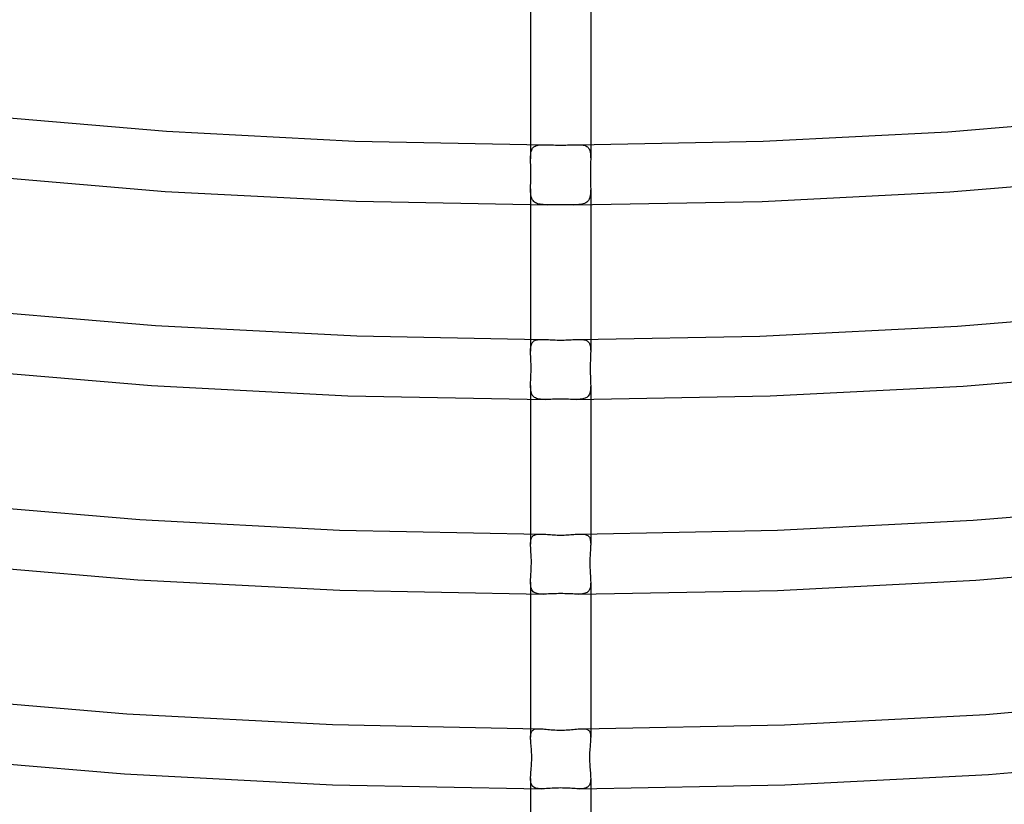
# Model space of a CAD drawing. Header units: millimetres. Extents: x -305 to 305, y -173 to 291.
# Tile 26 of 95: x -36 to 30, y 42 to 94. Entities that reach past the tile are written whole.
import ezdxf

# ---------------------------------------------------------------- set-up
doc = ezdxf.new("R2010")
doc.units = ezdxf.units.MM
doc.layers.add('HIDDEN', color=7, linetype='Continuous')
doc.layers.add('THICK', color=7, linetype='Continuous')

msp = doc.modelspace()

# ---------------------------------------------------------------- linework, layer by layer
at = {"layer": 'HIDDEN'}
for p, q in [((-2, 86.004), (-2, 85.062)), ((-1.786, 85.849), (-1.739, 85.883)), ((-1.739, 85.883), (-1.688, 85.912)), ((-1.688, 85.912), (-1.631, 85.936)), ((-1.631, 85.936), (-1.569, 85.956)), ((-1.569, 85.956), (-1.502, 85.972)), ((-1.502, 85.972), (-1.43, 85.984)), ((-1.43, 85.984), (-1.354, 85.992)), ((-1.354, 85.992), (-1.273, 85.998)), ((-1.273, 85.998), (-1.189, 86)), ((-1.189, 86), (-1.102, 86.001)), ((1.101, 86.001), (1.188, 86)), ((1.188, 86), (1.271, 85.998)), ((1.271, 85.998), (1.35, 85.992)), ((1.35, 85.992), (1.426, 85.984)), ((1.426, 85.984), (1.497, 85.973)), ((1.497, 85.973), (1.563, 85.958)), ((1.563, 85.958), (1.625, 85.939)), ((1.625, 85.939), (1.682, 85.915)), ((1.682, 85.915), (1.735, 85.886)), ((1.735, 85.886), (1.782, 85.852)), ((2, 86.004), (2, 85.062)), ((-1.999, 85.15), (-1.997, 85.235)), ((-1.997, 85.235), (-1.992, 85.316)), ((-1.992, 85.316), (-1.985, 85.394)), ((-1.985, 85.394), (-1.974, 85.467)), ((-1.974, 85.467), (-1.961, 85.537)), ((-1.961, 85.537), (-1.943, 85.601)), ((-1.943, 85.601), (-1.921, 85.661)), ((-1.921, 85.661), (-1.895, 85.715)), ((-1.895, 85.715), (-1.864, 85.765)), ((-1.864, 85.765), (-1.828, 85.809)), ((-1.828, 85.809), (-1.786, 85.849)), ((1.782, 85.852), (1.824, 85.814)), ((1.824, 85.814), (1.86, 85.77)), ((1.86, 85.77), (1.892, 85.721)), ((1.892, 85.721), (1.919, 85.666)), ((1.919, 85.666), (1.941, 85.606)), ((1.941, 85.606), (1.959, 85.542)), ((1.959, 85.542), (1.974, 85.472)), ((1.974, 85.472), (1.984, 85.398)), ((1.984, 85.398), (1.992, 85.32)), ((1.992, 85.32), (1.997, 85.238)), ((1.997, 85.238), (1.999, 85.152)), ((-2, 85.062), (-1.999, 85.15)), ((-2, 85.053), (-2, 85.062)), ((-2, 85.043), (-2, 85.053)), ((-2, 85.033), (-2, 85.043)), ((-2, 85.024), (-2, 85.033)), ((-2, 85.014), (-2, 85.024)), ((-2, 85.005), (-2, 85.014)), ((-1.998, 84.9), (-2, 85.005)), ((-1.996, 84.791), (-1.998, 84.9)), ((-1.993, 84.678), (-1.996, 84.791)), ((-1.99, 84.561), (-1.993, 84.678)), ((-1.987, 84.441), (-1.99, 84.561)), ((1.991, 84.603), (1.987, 84.461)), ((1.994, 84.742), (1.991, 84.603)), ((1.998, 84.876), (1.994, 84.742)), ((2, 85.005), (1.998, 84.876)), ((1.999, 85.152), (2, 85.062)), ((2, 85.062), (2, 85.053)), ((2, 85.053), (2, 85.043)), ((2, 85.043), (2, 85.033)), ((2, 85.033), (2, 85.024)), ((2, 85.024), (2, 85.014)), ((2, 85.014), (2, 85.005)), ((-1.984, 84.316), (-1.987, 84.441)), ((-1.985, 83.802), (-1.983, 83.93)), ((-1.983, 84.189), (-1.984, 84.316)), ((-1.982, 84.06), (-1.983, 84.189)), ((-1.983, 83.93), (-1.982, 84.06)), ((1.983, 84.171), (1.982, 84.024)), ((1.982, 84.024), (1.984, 83.876)), ((1.984, 84.317), (1.983, 84.171)), ((1.987, 84.461), (1.984, 84.317)), ((-1.999, 83.184), (-1.997, 83.303)), ((-1.997, 83.303), (-1.994, 83.424)), ((-1.994, 83.424), (-1.991, 83.548)), ((-1.991, 83.548), (-1.988, 83.674)), ((-1.988, 83.674), (-1.985, 83.802)), ((1.984, 83.876), (1.986, 83.73)), ((1.986, 83.73), (1.989, 83.589)), ((1.989, 83.589), (1.993, 83.452)), ((1.993, 83.452), (1.996, 83.319)), ((1.996, 83.319), (1.999, 83.191)), ((-2, 83.07), (-1.999, 83.184)), ((-1.999, 82.96), (-2, 83.07)), ((-2, 83.07), (-2, 82.004)), ((-1.995, 82.854), (-1.999, 82.96)), ((-1.988, 82.753), (-1.995, 82.854)), ((-1.977, 82.658), (-1.988, 82.753)), ((-1.961, 82.569), (-1.977, 82.658)), ((1.972, 82.626), (1.952, 82.53)), ((1.986, 82.728), (1.972, 82.626)), ((1.994, 82.836), (1.986, 82.728)), ((1.999, 82.95), (1.994, 82.836)), ((1.999, 83.191), (2, 83.069)), ((2, 83.069), (1.999, 82.95)), ((2, 83.07), (2, 82.004)), ((-1.94, 82.486), (-1.961, 82.569)), ((-1.912, 82.409), (-1.94, 82.486)), ((-1.878, 82.339), (-1.912, 82.409)), ((-1.838, 82.277), (-1.878, 82.339)), ((-1.791, 82.222), (-1.838, 82.277)), ((-1.736, 82.174), (-1.791, 82.222)), ((-1.674, 82.133), (-1.736, 82.174)), ((-1.605, 82.098), (-1.674, 82.133)), ((-1.529, 82.07), (-1.605, 82.098)), ((-1.447, 82.048), (-1.529, 82.07)), ((-1.36, 82.031), (-1.447, 82.048)), ((-1.266, 82.019), (-1.36, 82.031)), ((-1.167, 82.01), (-1.266, 82.019)), ((-1.064, 82.004), (-1.167, 82.01)), ((-0.957, 82.001), (-1.064, 82.004)), ((-0.846, 82), (-0.957, 82.001)), ((0.971, 82.001), (0.846, 82)), ((1.091, 82.005), (0.971, 82.001)), ((1.205, 82.013), (1.091, 82.005)), ((1.312, 82.024), (1.205, 82.013)), ((1.414, 82.041), (1.312, 82.024)), ((1.508, 82.064), (1.414, 82.041)), ((1.593, 82.094), (1.508, 82.064)), ((1.67, 82.131), (1.593, 82.094)), ((1.739, 82.176), (1.67, 82.131)), ((1.799, 82.23), (1.739, 82.176)), ((1.85, 82.293), (1.799, 82.23)), ((1.892, 82.364), (1.85, 82.293)), ((1.926, 82.443), (1.892, 82.364)), ((1.952, 82.53), (1.926, 82.443)), ((-2, 73.044), (-2, 72.247)), ((-1.922, 72.759), (-1.894, 72.812)), ((-1.894, 72.812), (-1.86, 72.858)), ((-1.86, 72.858), (-1.821, 72.899)), ((-1.821, 72.899), (-1.775, 72.934)), ((-1.775, 72.934), (-1.724, 72.964)), ((-1.724, 72.964), (-1.667, 72.988)), ((-1.667, 72.988), (-1.605, 73.007)), ((-1.605, 73.007), (-1.537, 73.021)), ((-1.537, 73.021), (-1.464, 73.031)), ((-1.464, 73.031), (-1.386, 73.038)), ((-1.386, 73.038), (-1.303, 73.041)), ((1.305, 73.041), (1.387, 73.038)), ((1.387, 73.038), (1.464, 73.032)), ((1.464, 73.032), (1.536, 73.021)), ((1.536, 73.021), (1.604, 73.007)), ((1.604, 73.007), (1.667, 72.988)), ((1.667, 72.988), (1.724, 72.964)), ((1.724, 72.964), (1.775, 72.934)), ((1.775, 72.934), (1.82, 72.9)), ((1.82, 72.9), (1.859, 72.859)), ((1.859, 72.859), (1.894, 72.812)), ((1.894, 72.812), (1.922, 72.76)), ((1.922, 72.76), (1.946, 72.702)), ((2, 73.044), (2, 72.247)), ((-2, 72.247), (-1.999, 72.334)), ((-2, 72.215), (-2, 72.247)), ((-2, 72.182), (-2, 72.215)), ((-1.999, 72.148), (-2, 72.182)), ((-1.999, 72.334), (-1.995, 72.417)), ((-1.998, 72.115), (-1.999, 72.148)), ((-1.997, 72.08), (-1.998, 72.115)), ((-1.995, 72.417), (-1.989, 72.495)), ((-1.989, 72.495), (-1.979, 72.569)), ((-1.979, 72.569), (-1.964, 72.638)), ((-1.964, 72.638), (-1.946, 72.702)), ((-1.946, 72.702), (-1.922, 72.759)), ((1.946, 72.702), (1.964, 72.638)), ((1.964, 72.638), (1.978, 72.57)), ((1.978, 72.57), (1.989, 72.496)), ((1.989, 72.496), (1.995, 72.417)), ((1.995, 72.417), (1.999, 72.334)), ((1.998, 72.114), (1.997, 72.08)), ((1.999, 72.148), (1.998, 72.114)), ((1.999, 72.334), (2, 72.247)), ((2, 72.181), (1.999, 72.148)), ((2, 72.247), (2, 72.214)), ((2, 72.214), (2, 72.181)), ((-1.996, 72.045), (-1.997, 72.08)), ((-1.992, 71.928), (-1.996, 72.045)), ((-1.986, 71.806), (-1.992, 71.928)), ((-1.981, 71.678), (-1.986, 71.806)), ((-1.976, 71.546), (-1.981, 71.678)), ((-1.971, 71.41), (-1.976, 71.546)), ((1.974, 71.487), (1.97, 71.364)), ((1.978, 71.607), (1.974, 71.487)), ((1.983, 71.723), (1.978, 71.607)), ((1.987, 71.834), (1.983, 71.723)), ((1.992, 71.942), (1.987, 71.834)), ((1.996, 72.045), (1.992, 71.942)), ((1.997, 72.08), (1.996, 72.045)), ((-1.974, 70.714), (-1.971, 70.853)), ((-1.969, 71.271), (-1.971, 71.41)), ((-1.971, 70.853), (-1.968, 70.992)), ((-1.968, 71.132), (-1.969, 71.271)), ((-1.968, 70.992), (-1.968, 71.132)), ((1.968, 71.237), (1.967, 71.107)), ((1.967, 71.107), (1.968, 70.978)), ((1.97, 71.364), (1.968, 71.237)), ((1.968, 70.978), (1.971, 70.852)), ((1.971, 70.852), (1.974, 70.728)), ((-1.999, 70.073), (-1.995, 70.192)), ((-1.995, 70.192), (-1.991, 70.315)), ((-1.991, 70.315), (-1.985, 70.444)), ((-1.985, 70.444), (-1.979, 70.577)), ((-1.979, 70.577), (-1.974, 70.714)), ((1.974, 70.728), (1.978, 70.607)), ((1.978, 70.607), (1.983, 70.49)), ((1.983, 70.49), (1.988, 70.377)), ((1.988, 70.377), (1.992, 70.267)), ((1.992, 70.267), (1.996, 70.161)), ((1.996, 70.161), (1.999, 70.058)), ((-2, 69.96), (-1.999, 70.073)), ((-1.998, 69.852), (-2, 69.96)), ((-2, 69.96), (-2, 69.045)), ((-1.993, 69.75), (-1.998, 69.852)), ((-1.984, 69.654), (-1.993, 69.75)), ((-1.969, 69.564), (-1.984, 69.654)), ((-1.948, 69.48), (-1.969, 69.564)), ((1.96, 69.521), (1.939, 69.45)), ((1.976, 69.598), (1.96, 69.521)), ((1.987, 69.681), (1.976, 69.598)), ((1.995, 69.769), (1.987, 69.681)), ((1.999, 69.862), (1.995, 69.769)), ((1.999, 70.058), (2, 69.96)), ((2, 69.96), (1.999, 69.862)), ((2, 69.96), (2, 69.045)), ((-1.921, 69.404), (-1.948, 69.48)), ((-1.887, 69.336), (-1.921, 69.404)), ((-1.845, 69.275), (-1.887, 69.336)), ((-1.795, 69.223), (-1.845, 69.275)), ((-1.738, 69.177), (-1.795, 69.223)), ((-1.672, 69.14), (-1.738, 69.177)), ((-1.6, 69.11), (-1.672, 69.14)), ((-1.519, 69.086), (-1.6, 69.11)), ((-1.432, 69.068), (-1.519, 69.086)), ((-1.338, 69.055), (-1.432, 69.068)), ((-1.239, 69.047), (-1.338, 69.055)), ((-1.134, 69.043), (-1.239, 69.047)), ((-1.024, 69.041), (-1.134, 69.043)), ((1.124, 69.043), (1.024, 69.041)), ((1.219, 69.046), (1.124, 69.043)), ((1.31, 69.053), (1.219, 69.046)), ((1.396, 69.063), (1.31, 69.053)), ((1.477, 69.076), (1.396, 69.063)), ((1.553, 69.095), (1.477, 69.076)), ((1.623, 69.119), (1.553, 69.095)), ((1.687, 69.148), (1.623, 69.119)), ((1.745, 69.182), (1.687, 69.148)), ((1.796, 69.223), (1.745, 69.182)), ((1.841, 69.27), (1.796, 69.223)), ((1.879, 69.324), (1.841, 69.27)), ((1.912, 69.384), (1.879, 69.324)), ((1.939, 69.45), (1.912, 69.384)), ((-2, 60.086), (-2, 59.407)), ((-1.987, 59.638), (-1.975, 59.705)), ((-1.975, 59.705), (-1.959, 59.767)), ((-1.959, 59.767), (-1.938, 59.823)), ((-1.938, 59.823), (-1.912, 59.873)), ((-1.912, 59.873), (-1.88, 59.918)), ((-1.88, 59.918), (-1.842, 59.957)), ((-1.842, 59.957), (-1.799, 59.99)), ((-1.799, 59.99), (-1.75, 60.018)), ((-1.75, 60.018), (-1.696, 60.04)), ((-1.696, 60.04), (-1.636, 60.057)), ((-1.636, 60.057), (-1.571, 60.069)), ((-1.571, 60.069), (-1.5, 60.077)), ((-1.5, 60.077), (-1.424, 60.082)), ((-1.424, 60.082), (-1.344, 60.083)), ((1.344, 60.083), (1.424, 60.082)), ((1.424, 60.082), (1.5, 60.077)), ((1.5, 60.077), (1.57, 60.069)), ((1.57, 60.069), (1.636, 60.057)), ((1.636, 60.057), (1.697, 60.039)), ((1.697, 60.039), (1.751, 60.017)), ((1.751, 60.017), (1.8, 59.99)), ((1.8, 59.99), (1.843, 59.957)), ((1.843, 59.957), (1.88, 59.918)), ((1.88, 59.918), (1.912, 59.873)), ((1.912, 59.873), (1.938, 59.822)), ((1.938, 59.822), (1.959, 59.766)), ((1.959, 59.766), (1.975, 59.705)), ((1.975, 59.705), (1.987, 59.638)), ((2, 60.086), (2, 59.407)), ((-2, 59.407), (-1.999, 59.488)), ((-2, 59.357), (-2, 59.407)), ((-1.998, 59.305), (-2, 59.357)), ((-1.999, 59.488), (-1.994, 59.565)), ((-1.997, 59.252), (-1.998, 59.305)), ((-1.994, 59.198), (-1.997, 59.252)), ((-1.994, 59.565), (-1.987, 59.638)), ((-1.991, 59.143), (-1.994, 59.198)), ((-1.988, 59.086), (-1.991, 59.143)), ((-1.981, 58.976), (-1.988, 59.086)), ((1.988, 59.086), (1.981, 58.977)), ((1.987, 59.638), (1.994, 59.565)), ((1.991, 59.142), (1.988, 59.086)), ((1.994, 59.198), (1.991, 59.142)), ((1.994, 59.565), (1.999, 59.488)), ((1.997, 59.252), (1.994, 59.198)), ((1.998, 59.305), (1.997, 59.252)), ((2, 59.357), (1.998, 59.305)), ((1.999, 59.488), (2, 59.407)), ((2, 59.407), (2, 59.357)), ((-1.974, 58.861), (-1.981, 58.976)), ((-1.967, 58.742), (-1.974, 58.861)), ((-1.96, 58.618), (-1.967, 58.742)), ((-1.954, 58.49), (-1.96, 58.618)), ((-1.95, 58.359), (-1.954, 58.49)), ((-1.949, 58.225), (-1.95, 58.359)), ((1.951, 58.366), (1.948, 58.232)), ((1.955, 58.497), (1.951, 58.366)), ((1.96, 58.623), (1.955, 58.497)), ((1.967, 58.746), (1.96, 58.623)), ((1.974, 58.864), (1.967, 58.746)), ((1.981, 58.977), (1.974, 58.864)), ((-1.967, 57.565), (-1.96, 57.695)), ((-1.96, 57.695), (-1.954, 57.826)), ((-1.954, 57.826), (-1.951, 57.959)), ((-1.951, 57.959), (-1.949, 58.092)), ((-1.949, 58.092), (-1.949, 58.225)), ((1.948, 58.232), (1.949, 58.098)), ((1.949, 58.098), (1.951, 57.965)), ((1.951, 57.965), (1.954, 57.832)), ((1.954, 57.832), (1.96, 57.7)), ((1.96, 57.7), (1.966, 57.57)), ((-1.999, 56.977), (-1.995, 57.085)), ((-1.995, 57.085), (-1.989, 57.198)), ((-1.989, 57.198), (-1.982, 57.316)), ((-1.982, 57.316), (-1.974, 57.438)), ((-1.974, 57.438), (-1.967, 57.565)), ((1.966, 57.57), (1.974, 57.442)), ((1.974, 57.442), (1.981, 57.319)), ((1.981, 57.319), (1.989, 57.2)), ((1.989, 57.2), (1.994, 57.086)), ((1.994, 57.086), (1.999, 56.977)), ((-2, 56.873), (-1.999, 56.977)), ((-1.998, 56.771), (-2, 56.873)), ((-2, 56.873), (-2, 56.086)), ((-1.992, 56.675), (-1.998, 56.771)), ((-1.98, 56.585), (-1.992, 56.675)), ((-1.963, 56.501), (-1.98, 56.585)), ((-1.939, 56.426), (-1.963, 56.501)), ((-1.907, 56.358), (-1.939, 56.426)), ((1.939, 56.425), (1.907, 56.357)), ((1.963, 56.501), (1.939, 56.425)), ((1.98, 56.584), (1.963, 56.501)), ((1.992, 56.674), (1.98, 56.584)), ((1.998, 56.77), (1.992, 56.674)), ((2, 56.873), (1.998, 56.77)), ((1.999, 56.977), (2, 56.873)), ((2, 56.873), (2, 56.086)), ((-1.868, 56.298), (-1.907, 56.358)), ((-1.821, 56.246), (-1.868, 56.298)), ((-1.765, 56.202), (-1.821, 56.246)), ((-1.702, 56.166), (-1.765, 56.202)), ((-1.631, 56.138), (-1.702, 56.166)), ((-1.552, 56.116), (-1.631, 56.138)), ((-1.465, 56.1), (-1.552, 56.116)), ((-1.372, 56.09), (-1.465, 56.1)), ((-1.273, 56.084), (-1.372, 56.09)), ((-1.168, 56.082), (-1.273, 56.084)), ((1.272, 56.084), (1.167, 56.082)), ((1.372, 56.09), (1.272, 56.084)), ((1.465, 56.1), (1.372, 56.09)), ((1.551, 56.116), (1.465, 56.1)), ((1.63, 56.137), (1.551, 56.116)), ((1.701, 56.166), (1.63, 56.137)), ((1.765, 56.202), (1.701, 56.166)), ((1.821, 56.246), (1.765, 56.202)), ((1.868, 56.297), (1.821, 56.246)), ((1.907, 56.357), (1.868, 56.297)), ((-2, 47.126), (-2, 46.551)), ((-2, 46.551), (-1.998, 46.634)), ((-1.999, 46.486), (-2, 46.551)), ((-1.998, 46.634), (-1.992, 46.711)), ((-1.992, 46.711), (-1.981, 46.782)), ((-1.981, 46.782), (-1.965, 46.846)), ((-1.965, 46.846), (-1.943, 46.903)), ((-1.943, 46.903), (-1.914, 46.954)), ((-1.914, 46.954), (-1.879, 46.998)), ((-1.879, 46.998), (-1.837, 47.035)), ((-1.837, 47.035), (-1.788, 47.064)), ((-1.788, 47.064), (-1.732, 47.087)), ((-1.732, 47.087), (-1.669, 47.105)), ((-1.669, 47.105), (-1.599, 47.116)), ((-1.599, 47.116), (-1.523, 47.122)), ((-1.523, 47.122), (-1.442, 47.124)), ((1.442, 47.124), (1.523, 47.122)), ((1.523, 47.122), (1.599, 47.116)), ((1.599, 47.116), (1.668, 47.105)), ((1.668, 47.105), (1.731, 47.088)), ((1.731, 47.088), (1.787, 47.064)), ((1.787, 47.064), (1.836, 47.035)), ((1.836, 47.035), (1.879, 46.998)), ((1.879, 46.998), (1.914, 46.954)), ((1.914, 46.954), (1.943, 46.904)), ((1.943, 46.904), (1.965, 46.846)), ((1.965, 46.846), (1.981, 46.782)), ((1.981, 46.782), (1.992, 46.711)), ((1.992, 46.711), (1.998, 46.634)), ((1.998, 46.634), (2, 46.551)), ((2, 46.551), (1.999, 46.487)), ((2, 47.126), (2, 46.551)), ((-1.997, 46.419), (-1.999, 46.486)), ((-1.993, 46.35), (-1.997, 46.419)), ((-1.988, 46.277), (-1.993, 46.35)), ((-1.982, 46.203), (-1.988, 46.277)), ((-1.975, 46.126), (-1.982, 46.203)), ((-1.966, 46.019), (-1.975, 46.126)), ((-1.957, 45.908), (-1.966, 46.019)), ((-1.948, 45.791), (-1.957, 45.908)), ((1.957, 45.91), (1.948, 45.795)), ((1.966, 46.02), (1.957, 45.91)), ((1.975, 46.126), (1.966, 46.02)), ((1.982, 46.203), (1.975, 46.126)), ((1.988, 46.278), (1.982, 46.203)), ((1.993, 46.35), (1.988, 46.278)), ((1.997, 46.42), (1.993, 46.35)), ((1.999, 46.487), (1.997, 46.42)), ((-1.939, 45.67), (-1.948, 45.791)), ((-1.933, 45.545), (-1.939, 45.67)), ((-1.927, 45.416), (-1.933, 45.545)), ((-1.925, 45.283), (-1.927, 45.416)), ((-1.924, 45.149), (-1.925, 45.283)), ((1.925, 45.301), (1.924, 45.174)), ((1.928, 45.428), (1.925, 45.301)), ((1.933, 45.554), (1.928, 45.428)), ((1.94, 45.677), (1.933, 45.554)), ((1.948, 45.795), (1.94, 45.677)), ((-1.955, 44.492), (-1.946, 44.62)), ((-1.946, 44.62), (-1.938, 44.75)), ((-1.938, 44.75), (-1.931, 44.882)), ((-1.931, 44.882), (-1.927, 45.015)), ((-1.927, 45.015), (-1.924, 45.149)), ((1.924, 45.174), (1.926, 45.047)), ((1.926, 45.047), (1.93, 44.92)), ((1.93, 44.92), (1.935, 44.793)), ((1.935, 44.793), (1.943, 44.668)), ((1.943, 44.668), (1.951, 44.546)), ((-1.998, 43.908), (-1.993, 44.016)), ((-1.993, 44.016), (-1.985, 44.129)), ((-1.985, 44.129), (-1.976, 44.246)), ((-1.976, 44.246), (-1.966, 44.367)), ((-1.966, 44.367), (-1.955, 44.492)), ((1.951, 44.546), (1.961, 44.427)), ((1.961, 44.427), (1.97, 44.313)), ((1.97, 44.313), (1.979, 44.202)), ((1.979, 44.202), (1.987, 44.096)), ((1.987, 44.096), (1.994, 43.994)), ((1.994, 43.994), (1.998, 43.897)), ((-2, 43.805), (-1.998, 43.908)), ((-1.998, 43.705), (-2, 43.805)), ((-2, 43.805), (-2, 43.126)), ((-1.99, 43.613), (-1.998, 43.705)), ((-1.976, 43.528), (-1.99, 43.613)), ((-1.955, 43.45), (-1.976, 43.528)), ((-1.926, 43.381), (-1.955, 43.45)), ((-1.889, 43.321), (-1.926, 43.381)), ((-1.843, 43.269), (-1.889, 43.321)), ((-1.788, 43.226), (-1.843, 43.269)), ((1.844, 43.27), (1.796, 43.231)), ((1.884, 43.314), (1.844, 43.27)), ((1.918, 43.366), (1.884, 43.314)), ((1.945, 43.423), (1.918, 43.366)), ((1.966, 43.488), (1.945, 43.423)), ((1.982, 43.559), (1.966, 43.488)), ((1.992, 43.636), (1.982, 43.559)), ((1.998, 43.718), (1.992, 43.636)), ((1.998, 43.897), (2, 43.805)), ((2, 43.805), (1.998, 43.718)), ((2, 43.805), (2, 43.126)), ((-1.725, 43.192), (-1.788, 43.226)), ((-1.653, 43.165), (-1.725, 43.192)), ((-1.574, 43.146), (-1.653, 43.165)), ((-1.486, 43.133), (-1.574, 43.146)), ((-1.391, 43.126), (-1.486, 43.133)), ((-1.289, 43.123), (-1.391, 43.126)), ((1.379, 43.125), (1.289, 43.123)), ((1.463, 43.131), (1.379, 43.125)), ((1.542, 43.14), (1.463, 43.131)), ((1.615, 43.155), (1.542, 43.14)), ((1.682, 43.174), (1.615, 43.155)), ((1.742, 43.2), (1.682, 43.174)), ((1.796, 43.231), (1.742, 43.2))]:
    msp.add_line(p, q, dxfattribs=at)
at = {"layer": 'THICK'}
for p, q in [((-2, 94.964), (-2, 86.004)), ((2, 94.964), (2, 86.004)), ((-38.653, 87.954), (-26.249, 86.896)), ((25.778, 86.864), (37.956, 87.884)), ((-26.249, 86.896), (-13.71, 86.243)), ((13.473, 86.235), (25.778, 86.864)), ((-13.71, 86.243), (-1.102, 86.001)), ((-1.102, 86.001), (-1.003, 86)), ((-1.003, 86), (-0.901, 85.997)), ((-0.901, 85.997), (-0.796, 85.993)), ((-0.796, 85.993), (-0.689, 85.989)), ((-0.689, 85.989), (-0.578, 85.985)), ((-0.578, 85.985), (-0.466, 85.981)), ((-0.466, 85.981), (-0.351, 85.977)), ((-0.351, 85.977), (-0.235, 85.975)), ((-0.235, 85.975), (-0.118, 85.973)), ((-0.118, 85.973), (0, 85.972)), ((0, 85.972), (0.116, 85.973)), ((0.116, 85.973), (0.231, 85.975)), ((0.231, 85.975), (0.347, 85.977)), ((0.347, 85.977), (0.461, 85.981)), ((0.461, 85.981), (0.574, 85.985)), ((0.574, 85.985), (0.684, 85.989)), ((0.684, 85.989), (0.793, 85.993)), ((0.793, 85.993), (0.899, 85.997)), ((0.899, 85.997), (1.002, 86)), ((1.002, 86), (1.101, 86.001)), ((1.102, 86.001), (13.473, 86.235)), ((-38.897, 83.959), (-26.325, 82.892)), ((25.915, 82.864), (38.29, 83.897)), ((-26.325, 82.892), (-13.62, 82.237)), ((13.413, 82.23), (25.915, 82.864)), ((-13.62, 82.237), (-0.846, 82)), ((-2, 82.004), (-2, 73.044)), ((-0.711, 82.001), (-0.846, 82)), ((-0.573, 82.002), (-0.711, 82.001)), ((-0.432, 82.004), (-0.573, 82.002)), ((-0.289, 82.006), (-0.432, 82.004)), ((-0.145, 82.008), (-0.289, 82.006)), ((0, 82.008), (-0.145, 82.008)), ((0.147, 82.008), (0, 82.008)), ((0.292, 82.006), (0.147, 82.008)), ((0.435, 82.004), (0.292, 82.006)), ((0.576, 82.002), (0.435, 82.004)), ((0.713, 82.001), (0.576, 82.002)), ((0.846, 82), (0.713, 82.001)), ((0.846, 82), (13.413, 82.23)), ((2, 82.004), (2, 73.044)), ((-39.855, 75.056), (-26.968, 73.958)), ((26.417, 73.921), (39.056, 74.975)), ((-26.968, 73.958), (-13.572, 73.272)), ((13.259, 73.261), (26.417, 73.921)), ((-13.572, 73.272), (-1.304, 73.041)), ((-1.303, 73.041), (-1.212, 73.042)), ((-1.212, 73.042), (-1.117, 73.04)), ((-1.117, 73.04), (-1.017, 73.036)), ((-1.017, 73.036), (-0.914, 73.031)), ((-0.914, 73.031), (-0.807, 73.025)), ((-0.807, 73.025), (-0.698, 73.019)), ((-0.698, 73.019), (-0.585, 73.012)), ((-0.585, 73.012), (-0.471, 73.007)), ((-0.471, 73.007), (-0.355, 73.002)), ((-0.355, 73.002), (-0.238, 72.998)), ((-0.238, 72.998), (-0.119, 72.996)), ((-0.119, 72.996), (0, 72.995)), ((0, 72.995), (0.118, 72.996)), ((0.118, 72.996), (0.236, 72.998)), ((0.236, 72.998), (0.354, 73.002)), ((0.354, 73.002), (0.47, 73.007)), ((0.47, 73.007), (0.584, 73.012)), ((0.584, 73.012), (0.696, 73.018)), ((0.696, 73.018), (0.806, 73.025)), ((0.806, 73.025), (0.913, 73.031)), ((0.913, 73.031), (1.017, 73.036)), ((1.017, 73.036), (1.117, 73.04)), ((1.117, 73.04), (1.213, 73.042)), ((1.213, 73.042), (1.305, 73.041)), ((1.305, 73.041), (13.259, 73.261)), ((-40.186, 71.069), (-27.248, 69.968)), ((26.788, 69.937), (39.505, 71)), ((-27.248, 69.968), (-14.172, 69.29)), ((13.94, 69.282), (26.788, 69.937)), ((-14.172, 69.29), (-1.024, 69.041)), ((-2, 69.045), (-2, 60.086)), ((-0.906, 69.042), (-1.024, 69.041)), ((-0.784, 69.044), (-0.906, 69.042)), ((-0.659, 69.048), (-0.784, 69.044)), ((-0.531, 69.051), (-0.659, 69.048)), ((-0.4, 69.055), (-0.531, 69.051)), ((-0.268, 69.057), (-0.4, 69.055)), ((-0.134, 69.059), (-0.268, 69.057)), ((0, 69.06), (-0.134, 69.059)), ((0.135, 69.059), (0, 69.06)), ((0.269, 69.057), (0.135, 69.059)), ((0.402, 69.055), (0.269, 69.057)), ((0.533, 69.051), (0.402, 69.055)), ((0.661, 69.048), (0.533, 69.051)), ((0.786, 69.044), (0.661, 69.048)), ((0.907, 69.042), (0.786, 69.044)), ((1.024, 69.041), (0.907, 69.042)), ((1.024, 69.041), (13.94, 69.282)), ((2, 69.045), (2, 60.086)), ((-41.163, 62.168), (-28.01, 61.042)), ((27.467, 61.005), (40.359, 62.087)), ((-28.01, 61.042), (-14.715, 60.345)), ((14.441, 60.335), (27.467, 61.005)), ((-14.715, 60.345), (-1.345, 60.083)), ((1.345, 60.083), (14.441, 60.335)), ((-1.344, 60.083), (-1.259, 60.081)), ((-1.259, 60.081), (-1.169, 60.077)), ((-1.169, 60.077), (-1.075, 60.072)), ((-1.075, 60.072), (-0.978, 60.065)), ((-0.978, 60.065), (-0.878, 60.057)), ((-0.878, 60.057), (-0.775, 60.049)), ((-0.775, 60.049), (-0.669, 60.041)), ((-0.669, 60.041), (-0.561, 60.033)), ((-0.561, 60.033), (-0.451, 60.027)), ((-0.451, 60.027), (-0.34, 60.021)), ((-0.34, 60.021), (-0.227, 60.017)), ((-0.227, 60.017), (-0.114, 60.015)), ((-0.114, 60.015), (0, 60.014)), ((0, 60.014), (0.114, 60.015)), ((0.114, 60.015), (0.227, 60.017)), ((0.227, 60.017), (0.34, 60.021)), ((0.34, 60.021), (0.451, 60.027)), ((0.451, 60.027), (0.561, 60.033)), ((0.561, 60.033), (0.669, 60.041)), ((0.669, 60.041), (0.775, 60.049)), ((0.775, 60.049), (0.878, 60.057)), ((0.878, 60.057), (0.978, 60.065)), ((0.978, 60.065), (1.075, 60.072)), ((1.075, 60.072), (1.169, 60.077)), ((1.169, 60.077), (1.259, 60.081)), ((1.259, 60.081), (1.344, 60.083)), ((-41.455, 58.177), (-28.145, 57.042)), ((27.643, 57.008), (40.712, 58.102)), ((-28.145, 57.042), (-14.694, 56.342)), ((14.441, 56.333), (27.643, 57.008)), ((-14.694, 56.342), (-1.168, 56.082)), ((-2, 56.086), (-2, 47.126)), ((-1.053, 56.084), (-1.168, 56.082)), ((-0.933, 56.087), (-1.053, 56.084)), ((-0.808, 56.092), (-0.933, 56.087)), ((-0.68, 56.098), (-0.808, 56.092)), ((-0.548, 56.104), (-0.68, 56.098)), ((-0.414, 56.109), (-0.548, 56.104)), ((-0.277, 56.113), (-0.414, 56.109)), ((-0.139, 56.115), (-0.277, 56.113)), ((0, 56.116), (-0.139, 56.115)), ((0.139, 56.115), (0, 56.116)), ((0.277, 56.113), (0.139, 56.115)), ((0.414, 56.109), (0.277, 56.113)), ((0.548, 56.104), (0.414, 56.109)), ((0.68, 56.098), (0.548, 56.104)), ((0.809, 56.092), (0.68, 56.098)), ((0.933, 56.087), (0.809, 56.092)), ((1.053, 56.083), (0.933, 56.087)), ((1.167, 56.082), (1.053, 56.083)), ((1.168, 56.082), (14.441, 56.333)), ((2, 56.086), (2, 47.126)), ((-42.403, 49.274), (-28.873, 48.114)), ((28.3, 48.075), (41.554, 49.188)), ((-28.873, 48.114), (-15.196, 47.395)), ((14.907, 47.385), (28.3, 48.075)), ((-15.196, 47.395), (-1.442, 47.124)), ((1.442, 47.124), (14.907, 47.385)), ((-1.442, 47.124), (-1.356, 47.122)), ((-1.356, 47.122), (-1.266, 47.117)), ((-1.266, 47.117), (-1.171, 47.109)), ((-1.171, 47.109), (-1.071, 47.1)), ((-1.071, 47.1), (-0.967, 47.09)), ((-0.967, 47.09), (-0.857, 47.079)), ((-0.857, 47.079), (-0.744, 47.067)), ((-0.744, 47.067), (-0.627, 47.057)), ((-0.627, 47.057), (-0.506, 47.047)), ((-0.506, 47.047), (-0.381, 47.039)), ((-0.381, 47.039), (-0.255, 47.032)), ((-0.255, 47.032), (-0.128, 47.029)), ((-0.128, 47.029), (0, 47.027)), ((0, 47.027), (0.124, 47.029)), ((0.124, 47.029), (0.248, 47.032)), ((0.248, 47.032), (0.371, 47.038)), ((0.371, 47.038), (0.492, 47.046)), ((0.492, 47.046), (0.611, 47.055)), ((0.611, 47.055), (0.727, 47.066)), ((0.727, 47.066), (0.841, 47.077)), ((0.841, 47.077), (0.952, 47.088)), ((0.952, 47.088), (1.059, 47.099)), ((1.059, 47.099), (1.161, 47.109)), ((1.161, 47.109), (1.26, 47.116)), ((1.26, 47.116), (1.353, 47.122)), ((1.353, 47.122), (1.442, 47.124)), ((-42.71, 45.284), (-29.026, 44.115)), ((28.488, 44.078), (41.913, 45.204)), ((-29.026, 44.115), (-15.196, 43.393)), ((14.925, 43.383), (28.488, 44.078)), ((-15.196, 43.393), (-1.289, 43.123)), ((1.289, 43.123), (14.925, 43.383)), ((-2, 43.126), (-2, 34.167)), ((-1.179, 43.125), (-1.289, 43.123)), ((-1.063, 43.129), (-1.179, 43.125)), ((-0.942, 43.136), (-1.063, 43.129)), ((-0.817, 43.144), (-0.942, 43.136)), ((-0.687, 43.152), (-0.817, 43.144)), ((-0.554, 43.16), (-0.687, 43.152)), ((-0.418, 43.167), (-0.554, 43.16)), ((-0.28, 43.173), (-0.418, 43.167)), ((-0.14, 43.176), (-0.28, 43.173)), ((0, 43.177), (-0.14, 43.176)), ((0.128, 43.176), (0, 43.177)), ((0.255, 43.174), (0.128, 43.176)), ((0.382, 43.169), (0.255, 43.174)), ((0.506, 43.163), (0.382, 43.169)), ((0.628, 43.156), (0.506, 43.163)), ((0.748, 43.149), (0.628, 43.156)), ((0.864, 43.141), (0.748, 43.149)), ((0.977, 43.134), (0.864, 43.141)), ((1.086, 43.128), (0.977, 43.134)), ((1.19, 43.125), (1.086, 43.128)), ((1.289, 43.123), (1.19, 43.125)), ((2, 43.126), (2, 34.167))]:
    msp.add_line(p, q, dxfattribs=at)

doc.saveas('drawing.dxf')
